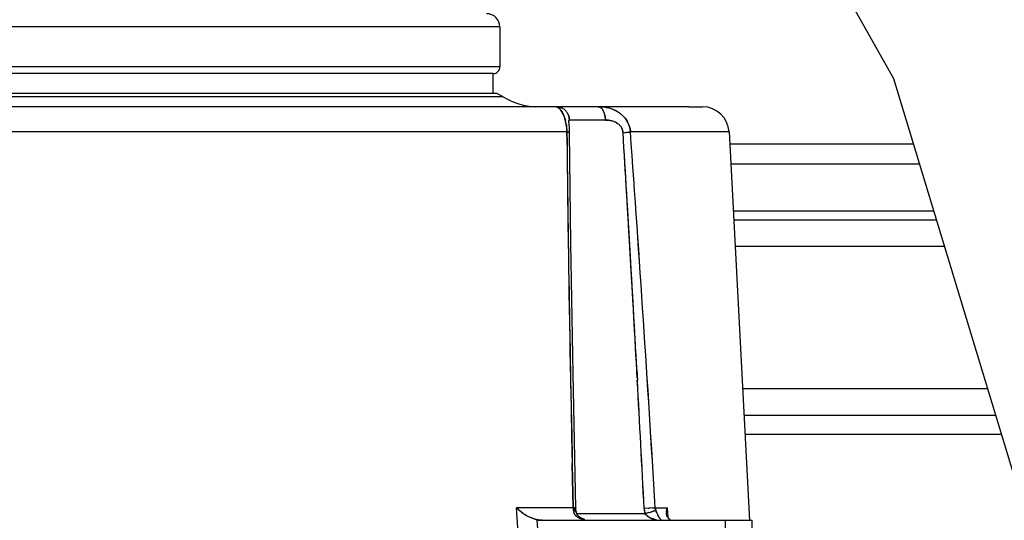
# Model space of a CAD drawing. Header units: millimetres. Extents: x 4086 to 10416, y 123 to 1549.
# Tile 176 of 256: x 7353 to 7372, y 763 to 772. Entities that reach past the tile are written whole.
import ezdxf

# ---------------------------------------------------------------- set-up
doc = ezdxf.new("R2010")
doc.units = ezdxf.units.MM
doc.layers.add('外形图', color=7, linetype='Continuous')

msp = doc.modelspace()

# ---------------------------------------------------------------- linework, layer by layer
at = {"layer": '外形图', "color": 7, "linetype": 'Continuous'}
for p, q in [((7362.11, 772.007), (7340.396, 772.007)), ((7362.289, 772.007), (7362.11, 772.007)), ((7362.289, 772.007), (7362.289, 771.257)), ((7362.111, 771.257), (7339.291, 771.257)), ((7362.289, 771.257), (7362.11, 771.257)), ((7362.164, 771.132), (7339.58, 771.132)), ((7362.164, 770.757), (7362.164, 771.132)), ((7362.169, 770.695), (7339.402, 770.695)), ((7362.234, 770.757), (7339.466, 770.757)), ((7362.348, 770.695), (7362.169, 770.695)), ((7362.348, 770.695), (7362.234, 770.757)), ((7365.838, 770.507), (7335.028, 770.507)), ((7365.838, 770.507), (7366.096, 770.507)), ((7363.585, 770.222), (7363.584, 770.23)), ((7363.585, 770.214), (7363.585, 770.222)), ((7363.588, 770.187), (7363.585, 770.215)), ((7364.271, 770.257), (7363.595, 770.257)), ((7363.549, 770.033), (7343.361, 770.033)), ((7363.549, 770.033), (7363.549, 770.02)), ((7363.595, 770.1), (7363.588, 770.19)), ((7363.597, 770.023), (7363.594, 770.102)), ((7363.597, 770.023), (7363.595, 770.02)), ((7366.596, 770.033), (7364.742, 770.033)), ((7366.596, 770.033), (7366.979, 762.73)), ((7363.55, 769.862), (7363.549, 770.02)), ((7370.058, 769.802), (7366.608, 769.802)), ((7366.627, 769.435), (7370.169, 769.435)), ((7370.44, 768.543), (7366.674, 768.543)), ((7366.682, 768.382), (7370.488, 768.382)), ((7370.64, 767.882), (7366.709, 767.882)), ((7364.861, 765.56), (7364.872, 765.364)), ((7371.451, 765.207), (7366.849, 765.207)), ((7366.875, 764.707), (7371.602, 764.707)), ((7366.894, 764.352), (7371.71, 764.352)), ((7363.667, 762.969), (7363.648, 763.802)), ((7363.667, 762.969), (7362.599, 762.969)), ((7362.697, 761.582), (7362.599, 762.969)), ((7362.613, 762.956), (7362.614, 762.955)), ((7362.683, 762.896), (7362.686, 762.894)), ((7363.701, 762.966), (7363.706, 762.966)), ((7363.723, 762.886), (7363.718, 762.962)), ((7363.743, 762.835), (7363.723, 762.886)), ((7363.742, 762.836), (7363.723, 762.886)), ((7365.015, 762.857), (7363.734, 762.857)), ((7363.796, 762.782), (7363.742, 762.836)), ((7363.798, 762.781), (7363.743, 762.835)), ((7365.085, 762.961), (7365, 762.956)), ((7365.029, 762.861), (7365.015, 762.857)), ((7365.084, 762.961), (7365.1, 762.962)), ((7365.157, 762.966), (7365.1, 762.962)), ((7365.208, 762.969), (7365.435, 762.969)), ((7365.435, 762.969), (7365.445, 762.788)), ((7362.983, 762.743), (7363.065, 761.595)), ((7363.082, 762.732), (7367.021, 762.732)), ((7363.878, 762.746), (7363.796, 762.782)), ((7363.879, 762.745), (7363.797, 762.781)), ((7366.52, 762.732), (7366.52, 731.17)), ((7367.021, 762.732), (7367.021, 731.17))]:
    msp.add_line(p, q, dxfattribs=at)
for points in [[(7366.11, 777.391), (7369.684, 771.037), (7371.951, 763.554), (7372.998, 755.244), (7373.337, 746.216), (7373.314, 736.347), (7373.209, 725.659)], [(7363.718, 762.962), (7363.664, 765.489), (7363.622, 767.943), (7363.597, 770.023)]]:
    msp.add_lwpolyline(points, dxfattribs=at)
for centre, radius, start, end in [((7362.039, 772.007), 0.25, 0.0003, 90.0003), ((7362.164, 771.257), 0.125, 270.0003, 0.0003), ((7363.006, 771.757), 1.25, 238.2119, 268.1792), ((7363.268, 770.335), 0.197, 44.696, 47.2948), ((7363.243, 770.312), 0.231, 42.636, 44.3858), ((7363.214, 770.286), 0.269, 39.3621, 42.6015), ((7363.346, 770.259), 0.248, 61.7619, 67.4686), ((7363.348, 770.262), 0.245, 61.7343, 67.5088), ((7363.345, 770.258), 0.25, 45.2279, 61.6979), ((7363.346, 770.258), 0.25, 45.2188, 61.7117), ((7363.344, 770.257), 0.251, 31.4065, 45.1403), ((7363.345, 770.258), 0.25, 31.4015, 45.1549), ((7364.157, 769.808), 0.697, 72.465, 78.0804), ((7364.16, 769.815), 0.69, 72.4896, 77.6766), ((7364.17, 769.849), 0.654, 67.6268, 72.4496), ((7364.174, 769.86), 0.643, 67.553, 72.4676), ((7364.212, 769.933), 0.56, 53.4333, 58.738), ((7366.096, 770.007), 0.5, 3.0003, 90.0003), ((7362.953, 770.124), 0.578, 22.3811, 27.0803), ((7362.868, 770.088), 0.67, 19.1697, 22.4266), ((7362.668, 770.028), 0.879, 11.0295, 13.9908), ((7362.711, 770.041), 0.834, 11.5565, 13.8609), ((7362.676, 770.033), 0.87, 10.768, 11.5606), ((7363.344, 770.257), 0.251, 22.6075, 31.3797), ((7363.345, 770.258), 0.25, 22.5891, 31.4123), ((7363.898, 770.272), 0.371, 12.4841, 16.8972), ((7363.9, 770.272), 0.369, 12.4683, 16.9135), ((7364.294, 769.868), 0.387, 69.5248, 75.1665), ((7364.301, 769.887), 0.367, 69.4994, 75.4223), ((7364.226, 769.953), 0.535, 46.5502, 53.4477), ((7364.23, 769.959), 0.529, 46.4357, 53.4236), ((7364.28, 769.999), 0.464, 24.8109, 30.7452), ((7364.283, 770.001), 0.461, 26.4545, 30.7648), ((7362.638, 770.022), 0.91, 9.9318, 11.042), ((7362.556, 770.008), 0.993, 1.4474, 9.8732), ((7364.01, 777.371), 7.375, 274.6076, 275.0458), ((7364.013, 777.338), 7.342, 274.6056, 275.0459), ((7364.23, 774.875), 4.869, 275.0443, 275.4802), ((7364.237, 774.8), 4.793, 275.0398, 275.4828), ((7364.363, 773.479), 3.466, 275.4992, 275.6787), ((7364.363, 773.477), 3.464, 275.4954, 275.6752), ((7364.289, 770.004), 0.455, 24.7547, 26.442), ((7364.291, 770.005), 0.452, 22.5058, 24.7937), ((7364.317, 770.008), 0.426, 3.351, 6.5095), ((7364.313, 770.008), 0.43, 3.3299, 5.8131), ((6771.896, 727.349), 594.381, 3.435714, 4.118165), ((6771.896, 727.349), 594.38, 3.435717, 4.118167), ((6771.897, 727.349), 594.38, 3.435714, 4.118165), ((6780.195, 727.896), 586.064, 3.430894, 4.123029), ((7802.874, 774.098), 439.344, 180.5319, 180.89117), ((7802.872, 774.098), 439.342, 180.5319, 180.89114), ((7801.887, 774.085), 438.357, 180.55202, 180.89137), ((7777.789, 773.801), 414.258, 180.54481, 180.90373), ((6696.669, 728.974), 669.194, 3.120623, 3.516542), ((6698.31, 729.069), 667.55, 3.123169, 3.517013), ((6703.492, 729.372), 662.359, 3.131964, 3.518422), ((6752.946, 732.245), 612.822, 3.116387, 3.534084), ((7929.737, 776.19), 566.224, 180.90296, 181.2537), ((7925.281, 776.105), 561.767, 180.90153, 181.25493), ((7928.063, 776.14), 564.55, 180.90074, 181.33681), ((7928.054, 776.14), 564.54, 180.9007, 181.33682), ((6459.898, 716.042), 906.317, 2.967159, 3.11962), ((6552.773, 720.98), 813.31, 2.958441, 3.128301), ((6552.782, 720.981), 813.302, 2.958419, 3.128318), ((6552.809, 720.982), 813.275, 2.958425, 3.128322), ((7363.092, 763.457), 0.693, 224.7401, 226.4174), ((7363.09, 763.455), 0.691, 224.734, 226.2905), ((7363.083, 763.447), 0.68, 224.7004, 225.6529), ((7363.574, 763.997), 1.416, 226.5247, 227.2828), ((7363.358, 763.775), 1.108, 232.5067, 234.9666), ((7363.332, 763.741), 1.065, 232.4935, 233.707), ((7363.336, 763.746), 1.072, 232.6846, 233.7066), ((7363.387, 763.816), 1.159, 233.7099, 234.9518), ((7363.387, 763.816), 1.158, 233.7081, 234.9503), ((7363.36, 763.776), 1.11, 234.9105, 237.0385), ((7363.359, 763.775), 1.109, 234.9087, 237.0516), ((7363.355, 763.768), 1.101, 234.8963, 237.1793), ((7363.256, 763.618), 0.921, 234.5542, 237.1334), ((7363.228, 763.574), 0.87, 237.0953, 244.3425), ((7366.551, 762.981), 2.884, 180.2392, 180.5647), ((7366.426, 762.981), 2.759, 180.2473, 180.5878), ((7366.407, 762.981), 2.741, 180.2465, 180.6318), ((7366.102, 762.978), 2.435, 180.5863, 180.9761), ((7365.812, 762.973), 2.145, 180.5443, 181.4267), ((7366.08, 762.977), 2.413, 180.6322, 180.9771), ((7365.712, 762.971), 2.045, 180.9738, 181.4351), ((7363.81, 762.928), 0.144, 202.3573, 208.2841), ((7364.982, 762.981), 1.283, 181.1319, 183.3071), ((7363.682, 762.803), 0.165, 81.2646, 82.9758), ((7363.706, 762.884), 0.0175, 7.1104, 17.8994), ((7363.706, 762.884), 0.0171, 5.815, 17.3288), ((7365.506, 762.982), 0.507, 182.9668, 186.7452), ((7365.287, 762.951), 0.287, 185.7307, 188.295), ((7365.505, 762.982), 0.505, 186.7473, 188.1971), ((7365.506, 762.982), 0.506, 188.1977, 190.5187), ((7365.51, 762.983), 0.511, 190.5227, 194.2666), ((7360.052, 779.564), 17.428, 286.544, 286.8264), ((7360.041, 779.599), 17.465, 286.5917, 286.8326), ((7361.343, 775.296), 12.97, 286.8275, 287.0169), ((7361.431, 775.007), 12.668, 286.8305, 287.0164), ((7362.479, 771.582), 9.085, 287.0165, 287.216), ((7362.547, 771.36), 8.854, 287.0182, 287.2264), ((7362.556, 771.33), 8.822, 287.018, 287.231), ((7364.214, 777.861), 14.925, 273.6223, 273.8218), ((7364.214, 777.857), 14.921, 273.6223, 273.8219), ((7365.388, 762.983), 0.18, 184.3111, 194.9512), ((7365.4, 762.986), 0.192, 194.9202, 200.0725), ((7365.398, 762.985), 0.19, 194.8463, 200.0505), ((7366.677, 763.448), 1.55, 199.9333, 201.1427), ((7365.829, 763.107), 0.637, 202.8554, 205.741), ((7365.858, 763.121), 0.668, 203.0429, 205.6915), ((7365.635, 762.877), 0.217, 179.1008, 183.269), ((7365.635, 762.877), 0.217, 179.1145, 183.2695), ((7365.634, 762.877), 0.216, 179.2456, 183.2726), ((7365.554, 762.862), 0.135, 201.9542, 208.3589), ((7363.911, 763.039), 0.295, 240.4205, 242.7359), ((7363.923, 763.061), 0.32, 242.7452, 245.5729), ((7363.923, 763.062), 0.322, 243.0108, 245.5588), ((7363.935, 763.088), 0.349, 245.5634, 247.5738), ((7363.934, 763.087), 0.348, 245.5536, 247.57), ((7365.302, 763.181), 0.445, 250.1046, 253.6219), ((7365.308, 763.203), 0.468, 253.6096, 255.3836), ((7365.32, 763.251), 0.517, 255.4942, 261.0887), ((7365.319, 763.248), 0.514, 255.4466, 260.6099), ((7365.472, 762.905), 0.225, 214.9965, 218.5582), ((7365.471, 762.905), 0.225, 214.9769, 218.5417), ((7365.547, 762.859), 0.128, 208.3491, 214.6954), ((7365.539, 762.851), 0.116, 212.328, 219.4008), ((7365.538, 762.851), 0.116, 212.3013, 219.3656), ((7365.537, 762.85), 0.115, 219.4288, 234.4313), ((7365.537, 762.85), 0.114, 219.395, 234.3956), ((7365.54, 762.855), 0.12, 234.451, 244.7679), ((7365.54, 762.855), 0.12, 234.4148, 244.7764), ((7365.54, 762.854), 0.119, 234.4816, 242.3884)]:
    msp.add_arc(centre, radius, start, end, dxfattribs=at)
for points, knots in [([(7363.347, 770.507), (7363.363, 770.507), (7363.385, 770.495), (7363.402, 770.479), (7363.408, 770.473)], [0, 0, 0, 0, 6149.076824, 9097.582076, 9097.582076, 9097.582076, 9097.582076]), ([(7363.423, 770.457), (7363.42, 770.46), (7363.415, 770.465), (7363.411, 770.471), (7363.408, 770.473)], [0, 0, 0, 0, 4694.092711, 9099.037572, 9099.037572, 9099.037572, 9099.037572]), ([(7364.188, 770.488), (7364.191, 770.485), (7364.198, 770.479), (7364.205, 770.472), (7364.208, 770.468)], [0, 0, 0, 0, 4436.525773, 9118.304689, 9118.304689, 9118.304689, 9118.304689]), ([(7364.208, 770.468), (7364.205, 770.472), (7364.198, 770.479), (7364.191, 770.485), (7364.188, 770.488)], [0, 0, 0, 0, 4711.259443, 9118.334947, 9118.334947, 9118.334947, 9118.334947]), ([(7364.208, 770.468), (7364.212, 770.463), (7364.221, 770.451), (7364.228, 770.439), (7364.232, 770.432)], [0, 0, 0, 0, 4404.715147, 9119.14453, 9119.14453, 9119.14453, 9119.14453]), ([(7364.232, 770.432), (7364.228, 770.439), (7364.221, 770.451), (7364.212, 770.463), (7364.208, 770.468)], [0, 0, 0, 0, 4728.752261, 9119.211507, 9119.211507, 9119.211507, 9119.211507]), ([(7363.585, 770.244), (7363.584, 770.242), (7363.584, 770.238), (7363.584, 770.233), (7363.584, 770.23)], [0, 0, 0, 0, 4057.72195, 9106.39009, 9106.39009, 9106.39009, 9106.39009]), ([(7363.585, 770.244), (7363.584, 770.242), (7363.584, 770.238), (7363.584, 770.233), (7363.584, 770.23)], [0, 0, 0, 0, 4057.866241, 9106.390094, 9106.390094, 9106.390094, 9106.390094]), ([(7363.585, 770.244), (7363.584, 770.242), (7363.584, 770.238), (7363.584, 770.233), (7363.584, 770.23)], [0, 0, 0, 0, 4056.730955, 9106.390069, 9106.390069, 9106.390069, 9106.390069]), ([(7363.584, 770.23), (7363.584, 770.233), (7363.584, 770.237), (7363.584, 770.242), (7363.585, 770.244)], [0, 0, 0, 0, 5008.611218, 9106.421273, 9106.421273, 9106.421273, 9106.421273]), ([(7363.584, 770.23), (7363.584, 770.233), (7363.584, 770.237), (7363.584, 770.242), (7363.585, 770.244)], [0, 0, 0, 0, 5009.393867, 9106.420995, 9106.420995, 9106.420995, 9106.420995]), ([(7363.584, 770.23), (7363.584, 770.233), (7363.584, 770.237), (7363.584, 770.242), (7363.585, 770.244)], [0, 0, 0, 0, 5009.796717, 9106.420711, 9106.420711, 9106.420711, 9106.420711]), ([(7363.595, 770.257), (7363.593, 770.257), (7363.588, 770.255), (7363.586, 770.25), (7363.585, 770.248)], [0, 0, 0, 0, 3987.586705, 9106.300627, 9106.300627, 9106.300627, 9106.300627]), ([(7363.585, 770.244), (7363.585, 770.248), (7363.586, 770.255), (7363.593, 770.257), (7363.595, 770.257)], [0, 0, 0, 0, 5483.773918, 9106.300289, 9106.300289, 9106.300289, 9106.300289]), ([(7363.585, 770.244), (7363.585, 770.248), (7363.586, 770.255), (7363.593, 770.257), (7363.595, 770.257)], [0, 0, 0, 0, 5482.581184, 9106.300246, 9106.300246, 9106.300246, 9106.300246]), ([(7363.585, 770.244), (7363.585, 770.248), (7363.586, 770.255), (7363.593, 770.257), (7363.595, 770.257)], [0, 0, 0, 0, 5481.771738, 9106.300165, 9106.300165, 9106.300165, 9106.300165]), ([(7363.585, 770.248), (7363.585, 770.247), (7363.585, 770.246), (7363.585, 770.245), (7363.585, 770.244)], [0, 0, 0, 0, 4367.162576, 9106.356924, 9106.356924, 9106.356924, 9106.356924]), ([(7363.549, 770.033), (7363.554, 770.033), (7363.564, 770.032), (7363.575, 770.03), (7363.579, 770.029)], [0, 0, 0, 0, 5019.244405, 9108.680282, 9108.680282, 9108.680282, 9108.680282]), ([(7363.579, 770.029), (7363.575, 770.03), (7363.564, 770.032), (7363.554, 770.033), (7363.549, 770.033)], [0, 0, 0, 0, 4086.367527, 9108.689785, 9108.689785, 9108.689785, 9108.689785]), ([(7363.579, 770.029), (7363.58, 770.029), (7363.582, 770.029), (7363.585, 770.028), (7363.586, 770.028)], [0, 0, 0, 0, 4779.058591, 9109.275394, 9109.275394, 9109.275394, 9109.275394]), ([(7363.585, 770.028), (7363.584, 770.028), (7363.582, 770.029), (7363.58, 770.029), (7363.579, 770.029)], [0, 0, 0, 0, 4333.212806, 9109.276009, 9109.276009, 9109.276009, 9109.276009]), ([(7363.592, 770.026), (7363.591, 770.027), (7363.589, 770.027), (7363.587, 770.028), (7363.585, 770.028)], [0, 0, 0, 0, 4125.394936, 9109.460751, 9109.460751, 9109.460751, 9109.460751]), ([(7363.586, 770.028), (7363.587, 770.028), (7363.589, 770.027), (7363.591, 770.027), (7363.592, 770.026)], [0, 0, 0, 0, 4991.634592, 9109.457576, 9109.457576, 9109.457576, 9109.457576]), ([(7363.592, 770.026), (7363.593, 770.026), (7363.594, 770.026), (7363.595, 770.025), (7363.595, 770.025)], [0, 0, 0, 0, 5001.065537, 9109.61581, 9109.61581, 9109.61581, 9109.61581]), ([(7363.595, 770.025), (7363.595, 770.025), (7363.594, 770.026), (7363.593, 770.026), (7363.592, 770.026)], [0, 0, 0, 0, 4138.547959, 9109.617945, 9109.617945, 9109.617945, 9109.617945]), ([(7363.595, 770.025), (7363.596, 770.025), (7363.597, 770.024), (7363.597, 770.023), (7363.597, 770.023)], [0, 0, 0, 0, 5402.193904, 9109.707136, 9109.707136, 9109.707136, 9109.707136]), ([(7363.597, 770.023), (7363.597, 770.023), (7363.597, 770.024), (7363.596, 770.025), (7363.595, 770.025)], [0, 0, 0, 0, 3659.186867, 9109.714063, 9109.714063, 9109.714063, 9109.714063]), ([(7364.742, 770.033), (7364.737, 770.033), (7364.725, 770.031), (7364.713, 770.03), (7364.706, 770.029)], [0, 0, 0, 0, 4123.693605, 9137.566482, 9137.566482, 9137.566482, 9137.566482]), ([(7364.706, 770.029), (7364.713, 770.03), (7364.725, 770.031), (7364.737, 770.033), (7364.742, 770.033)], [0, 0, 0, 0, 5009.482449, 9137.579415, 9137.579415, 9137.579415, 9137.579415]), ([(7363.667, 762.969), (7363.673, 762.969), (7363.685, 762.968), (7363.696, 762.967), (7363.701, 762.966)], [0, 0, 0, 0, 5106.940757, 9210.172161, 9210.172161, 9210.172161, 9210.172161]), ([(7363.702, 762.966), (7363.697, 762.967), (7363.685, 762.968), (7363.673, 762.969), (7363.667, 762.969)], [0, 0, 0, 0, 4074.085275, 9210.189136, 9210.189136, 9210.189136, 9210.189136]), ([(7363.668, 762.92), (7363.674, 762.918), (7363.686, 762.915), (7363.698, 762.911), (7363.703, 762.908)], [0, 0, 0, 0, 4976.824095, 9210.942744, 9210.942744, 9210.942744, 9210.942744]), ([(7363.686, 762.915), (7363.683, 762.916), (7363.677, 762.917), (7363.671, 762.919), (7363.668, 762.92)], [0, 0, 0, 0, 4455.277936, 9210.767433, 9210.767433, 9210.767433, 9210.767433]), ([(7363.684, 762.86), (7363.688, 762.854), (7363.696, 762.841), (7363.706, 762.829), (7363.711, 762.824)], [0, 0, 0, 0, 4588.021873, 9212.158457, 9212.158457, 9212.158457, 9212.158457]), ([(7363.711, 762.824), (7363.706, 762.829), (7363.696, 762.841), (7363.688, 762.854), (7363.684, 762.86)], [0, 0, 0, 0, 4625.527086, 9212.232866, 9212.232866, 9212.232866, 9212.232866]), ([(7363.703, 762.908), (7363.701, 762.909), (7363.695, 762.912), (7363.689, 762.914), (7363.686, 762.915)], [0, 0, 0, 0, 4380.827563, 9211.309273, 9211.309273, 9211.309273, 9211.309273]), ([(7363.7, 762.923), (7363.7, 762.928), (7363.7, 762.939), (7363.7, 762.95), (7363.701, 762.955)], [0, 0, 0, 0, 4583.388321, 9211.017386, 9211.017386, 9211.017386, 9211.017386]), ([(7363.7, 762.923), (7363.7, 762.928), (7363.7, 762.939), (7363.7, 762.95), (7363.701, 762.955)], [0, 0, 0, 0, 4583.388097, 9211.017365, 9211.017365, 9211.017365, 9211.017365]), ([(7363.7, 762.923), (7363.7, 762.928), (7363.7, 762.939), (7363.7, 762.95), (7363.701, 762.955)], [0, 0, 0, 0, 4583.387973, 9211.017087, 9211.017087, 9211.017087, 9211.017087]), ([(7363.703, 762.908), (7363.705, 762.907), (7363.707, 762.906), (7363.709, 762.905), (7363.71, 762.904)], [0, 0, 0, 0, 4741.679905, 9211.713571, 9211.713571, 9211.713571, 9211.713571]), ([(7363.711, 762.904), (7363.709, 762.904), (7363.707, 762.906), (7363.705, 762.907), (7363.703, 762.908)], [0, 0, 0, 0, 4460.033562, 9211.730288, 9211.730288, 9211.730288, 9211.730288]), ([(7363.706, 762.966), (7363.709, 762.965), (7363.713, 762.965), (7363.718, 762.963), (7363.718, 762.962)], [0, 0, 0, 0, 6610.199302, 9211.033644, 9211.033644, 9211.033644, 9211.033644]), ([(7363.718, 762.962), (7363.718, 762.961), (7363.713, 762.959), (7363.709, 762.958), (7363.706, 762.957)], [0, 0, 0, 0, 2741.795302, 9211.117449, 9211.117449, 9211.117449, 9211.117449]), ([(7363.718, 762.962), (7363.718, 762.963), (7363.713, 762.965), (7363.71, 762.965), (7363.707, 762.966)], [0, 0, 0, 0, 2646.407908, 9211.073429, 9211.073429, 9211.073429, 9211.073429]), ([(7363.71, 762.904), (7363.713, 762.902), (7363.719, 762.897), (7363.723, 762.89), (7363.723, 762.886)], [0, 0, 0, 0, 5109.087226, 9212.053286, 9212.053286, 9212.053286, 9212.053286]), ([(7363.723, 762.89), (7363.722, 762.892), (7363.718, 762.898), (7363.713, 762.902), (7363.711, 762.904)], [0, 0, 0, 0, 4155.04411, 9212.084354, 9212.084354, 9212.084354, 9212.084354]), ([(7363.711, 762.824), (7363.714, 762.821), (7363.721, 762.814), (7363.728, 762.808), (7363.732, 762.805)], [0, 0, 0, 0, 4605.483345, 9213.253622, 9213.253622, 9213.253622, 9213.253622]), ([(7363.732, 762.805), (7363.728, 762.808), (7363.721, 762.814), (7363.714, 762.821), (7363.711, 762.824)], [0, 0, 0, 0, 4606.965502, 9213.287819, 9213.287819, 9213.287819, 9213.287819]), ([(7363.718, 762.961), (7363.718, 762.961), (7363.718, 762.961), (7363.718, 762.962), (7363.718, 762.962)], [0, 0, 0, 0, 4999.625509, 9211.243989, 9211.243989, 9211.243989, 9211.243989]), ([(7363.723, 762.882), (7363.723, 762.883), (7363.723, 762.884), (7363.723, 762.886), (7363.723, 762.886)], [0, 0, 0, 0, 4633.366172, 9212.457356, 9212.457356, 9212.457356, 9212.457356]), ([(7363.723, 762.886), (7363.723, 762.886), (7363.723, 762.884), (7363.723, 762.883), (7363.723, 762.882)], [0, 0, 0, 0, 4584.694366, 9212.447297, 9212.447297, 9212.447297, 9212.447297]), ([(7365, 762.956), (7365, 762.95), (7365.001, 762.939), (7365.002, 762.928), (7365.002, 762.923)], [0, 0, 0, 0, 4618.847513, 9243.299374, 9243.299374, 9243.299374, 9243.299374]), ([(7365.002, 762.923), (7365.003, 762.917), (7365.004, 762.906), (7365.006, 762.895), (7365.008, 762.89)], [0, 0, 0, 0, 4626.698506, 9243.860111, 9243.860111, 9243.860111, 9243.860111]), ([(7365.004, 762.91), (7365.004, 762.907), (7365.005, 762.9), (7365.007, 762.893), (7365.008, 762.89)], [0, 0, 0, 0, 4623.260144, 9244.050487, 9244.050487, 9244.050487, 9244.050487]), ([(7365.008, 762.89), (7365.009, 762.885), (7365.012, 762.874), (7365.017, 762.864), (7365.019, 762.859)], [0, 0, 0, 0, 4587.498761, 9244.522891, 9244.522891, 9244.522891, 9244.522891]), ([(7365.214, 762.936), (7365.213, 762.942), (7365.21, 762.952), (7365.209, 762.964), (7365.208, 762.969)], [0, 0, 0, 0, 4624.581644, 9248.421184, 9248.421184, 9248.421184, 9248.421184]), ([(7365.231, 762.889), (7365.229, 762.894), (7365.225, 762.905), (7365.221, 762.915), (7365.219, 762.92)], [0, 0, 0, 0, 4644.496638, 9249.448492, 9249.448492, 9249.448492, 9249.448492]), ([(7365.231, 762.889), (7365.233, 762.884), (7365.237, 762.874), (7365.241, 762.864), (7365.243, 762.859)], [0, 0, 0, 0, 4695.382538, 9250.105038, 9250.105038, 9250.105038, 9250.105038]), ([(7365.242, 762.86), (7365.24, 762.865), (7365.236, 762.875), (7365.233, 762.884), (7365.231, 762.889)], [0, 0, 0, 0, 4557.09896, 9250.164422, 9250.164422, 9250.164422, 9250.164422]), ([(7365.256, 762.831), (7365.258, 762.826), (7365.262, 762.818), (7365.267, 762.809), (7365.269, 762.805)], [0, 0, 0, 0, 4806.328109, 9251.555862, 9251.555862, 9251.555862, 9251.555862]), ([(7365.269, 762.805), (7365.267, 762.809), (7365.262, 762.817), (7365.258, 762.826), (7365.256, 762.831)], [0, 0, 0, 0, 4444.877774, 9251.621869, 9251.621869, 9251.621869, 9251.621869]), ([(7365.424, 762.828), (7365.422, 762.834), (7365.42, 762.846), (7365.419, 762.858), (7365.418, 762.864)], [0, 0, 0, 0, 4581.299138, 9255.135115, 9255.135115, 9255.135115, 9255.135115]), ([(7365.424, 762.828), (7365.422, 762.834), (7365.42, 762.846), (7365.419, 762.858), (7365.418, 762.865)], [0, 0, 0, 0, 4581.389595, 9255.132743, 9255.132743, 9255.132743, 9255.132743]), ([(7365.424, 762.828), (7365.422, 762.834), (7365.42, 762.846), (7365.419, 762.858), (7365.418, 762.864)], [0, 0, 0, 0, 4581.288552, 9255.135355, 9255.135355, 9255.135355, 9255.135355]), ([(7365.429, 762.812), (7365.428, 762.815), (7365.426, 762.82), (7365.425, 762.825), (7365.424, 762.828)], [0, 0, 0, 0, 4613.320513, 9255.716943, 9255.716943, 9255.716943, 9255.716943]), ([(7365.429, 762.812), (7365.428, 762.815), (7365.426, 762.82), (7365.425, 762.825), (7365.424, 762.828)], [0, 0, 0, 0, 4613.310272, 9255.716825, 9255.716825, 9255.716825, 9255.716825]), ([(7365.429, 762.812), (7365.428, 762.814), (7365.426, 762.82), (7365.425, 762.825), (7365.424, 762.828)], [0, 0, 0, 0, 4613.436255, 9255.71806, 9255.71806, 9255.71806, 9255.71806]), ([(7365.44, 762.789), (7365.438, 762.793), (7365.434, 762.8), (7365.431, 762.808), (7365.429, 762.812)], [0, 0, 0, 0, 4627.154337, 9256.155588, 9256.155588, 9256.155588, 9256.155588]), ([(7365.44, 762.789), (7365.438, 762.793), (7365.434, 762.8), (7365.431, 762.808), (7365.429, 762.812)], [0, 0, 0, 0, 4627.125619, 9256.155321, 9256.155321, 9256.155321, 9256.155321]), ([(7365.44, 762.789), (7365.438, 762.793), (7365.434, 762.8), (7365.431, 762.808), (7365.429, 762.812)], [0, 0, 0, 0, 4627.390651, 9256.157951, 9256.157951, 9256.157951, 9256.157951]), ([(7362.983, 762.743), (7362.988, 762.742), (7362.999, 762.74), (7363.01, 762.737), (7363.015, 762.737)], [0, 0, 0, 0, 4594.4841, 9196.325325, 9196.325325, 9196.325325, 9196.325325]), ([(7363.015, 762.737), (7363.01, 762.738), (7363, 762.741), (7362.99, 762.746), (7362.985, 762.748)], [0, 0, 0, 0, 4553.180031, 9196.329791, 9196.329791, 9196.329791, 9196.329791]), ([(7363.015, 762.737), (7363.018, 762.736), (7363.023, 762.735), (7363.029, 762.735), (7363.031, 762.734)], [0, 0, 0, 0, 4602.775521, 9197.068083, 9197.068083, 9197.068083, 9197.068083]), ([(7363.015, 762.737), (7363.018, 762.736), (7363.023, 762.735), (7363.029, 762.735), (7363.032, 762.734)], [0, 0, 0, 0, 4602.871667, 9197.068552, 9197.068552, 9197.068552, 9197.068552]), ([(7363.031, 762.734), (7363.029, 762.735), (7363.023, 762.735), (7363.018, 762.737), (7363.015, 762.737)], [0, 0, 0, 0, 4598.766086, 9197.059258, 9197.059258, 9197.059258, 9197.059258]), ([(7363.031, 762.734), (7363.034, 762.734), (7363.04, 762.734), (7363.045, 762.733), (7363.048, 762.733)], [0, 0, 0, 0, 4599.195697, 9197.503333, 9197.503333, 9197.503333, 9197.503333]), ([(7363.048, 762.733), (7363.045, 762.733), (7363.04, 762.733), (7363.034, 762.734), (7363.031, 762.734)], [0, 0, 0, 0, 4603.1936, 9197.496377, 9197.496377, 9197.496377, 9197.496377]), ([(7363.032, 762.734), (7363.034, 762.734), (7363.04, 762.734), (7363.045, 762.733), (7363.048, 762.733)], [0, 0, 0, 0, 4599.19868, 9197.507061, 9197.507061, 9197.507061, 9197.507061]), ([(7363.048, 762.733), (7363.053, 762.733), (7363.064, 762.734), (7363.075, 762.736), (7363.08, 762.737)], [0, 0, 0, 0, 4554.323031, 9198.036303, 9198.036303, 9198.036303, 9198.036303]), ([(7363.048, 762.733), (7363.053, 762.733), (7363.064, 762.734), (7363.075, 762.736), (7363.08, 762.737)], [0, 0, 0, 0, 4554.518809, 9198.035039, 9198.035039, 9198.035039, 9198.035039]), ([(7363.082, 762.732), (7363.076, 762.732), (7363.065, 762.732), (7363.054, 762.732), (7363.048, 762.733)], [0, 0, 0, 0, 4595.391035, 9198.051529, 9198.051529, 9198.051529, 9198.051529]), ([(7363.765, 762.782), (7363.76, 762.786), (7363.748, 762.793), (7363.737, 762.801), (7363.732, 762.805)], [0, 0, 0, 0, 4601.660013, 9214.204378, 9214.204378, 9214.204378, 9214.204378]), ([(7365.269, 762.805), (7365.272, 762.8), (7365.278, 762.79), (7365.284, 762.78), (7365.287, 762.776)], [0, 0, 0, 0, 4924.158218, 9252.311199, 9252.311199, 9252.311199, 9252.311199]), ([(7365.287, 762.776), (7365.284, 762.78), (7365.278, 762.79), (7365.272, 762.8), (7365.269, 762.805)], [0, 0, 0, 0, 4327.688958, 9252.388641, 9252.388641, 9252.388641, 9252.388641]), ([(7365.295, 762.765), (7365.299, 762.76), (7365.307, 762.751), (7365.315, 762.744), (7365.319, 762.741)], [0, 0, 0, 0, 5121.433075, 9253.586707, 9253.586707, 9253.586707, 9253.586707]), ([(7365.319, 762.741), (7365.315, 762.744), (7365.307, 762.751), (7365.299, 762.76), (7365.295, 762.765)], [0, 0, 0, 0, 4132.427039, 9253.654874, 9253.654874, 9253.654874, 9253.654874]), ([(7365.442, 762.786), (7365.446, 762.78), (7365.455, 762.77), (7365.465, 762.761), (7365.471, 762.757)], [0, 0, 0, 0, 4555.151112, 9256.976932, 9256.976932, 9256.976932, 9256.976932])]:
    msp.add_open_spline(points, degree=3, knots=knots, dxfattribs=at)
for points in [[(7363.347, 770.507), (7363.379, 770.507), (7363.412, 770.501), (7363.441, 770.488)], [(7363.402, 770.479), (7363.387, 770.493), (7363.367, 770.507), (7363.347, 770.507)], [(7363.423, 770.457), (7363.44, 770.435), (7363.455, 770.412), (7363.468, 770.387)], [(7363.468, 770.387), (7363.455, 770.412), (7363.44, 770.436), (7363.423, 770.457)], [(7364.135, 770.507), (7364.154, 770.507), (7364.173, 770.499), (7364.188, 770.488)], [(7364.188, 770.488), (7364.173, 770.499), (7364.154, 770.507), (7364.135, 770.507)], [(7364.135, 770.507), (7364.193, 770.507), (7364.251, 770.502), (7364.307, 770.489)], [(7364.232, 770.432), (7364.241, 770.416), (7364.248, 770.398), (7364.253, 770.38)], [(7364.253, 770.38), (7364.248, 770.398), (7364.241, 770.416), (7364.232, 770.432)], [(7364.419, 770.454), (7364.464, 770.436), (7364.507, 770.412), (7364.545, 770.383)], [(7364.502, 770.412), (7364.476, 770.428), (7364.448, 770.442), (7364.419, 770.454)], [(7363.468, 770.387), (7363.475, 770.373), (7363.482, 770.358), (7363.488, 770.344)], [(7363.488, 770.344), (7363.502, 770.31), (7363.513, 770.275), (7363.521, 770.24)], [(7363.521, 770.24), (7363.516, 770.263), (7363.509, 770.286), (7363.501, 770.308)], [(7363.576, 770.354), (7363.588, 770.324), (7363.595, 770.29), (7363.595, 770.257)], [(7363.595, 770.257), (7363.595, 770.29), (7363.588, 770.324), (7363.576, 770.354)], [(7364.26, 770.352), (7364.267, 770.321), (7364.271, 770.289), (7364.271, 770.257)], [(7364.271, 770.257), (7364.271, 770.289), (7364.267, 770.321), (7364.26, 770.352)], [(7364.271, 770.257), (7364.312, 770.258), (7364.353, 770.253), (7364.393, 770.242)], [(7364.393, 770.242), (7364.353, 770.253), (7364.312, 770.257), (7364.271, 770.257)], [(7364.429, 770.231), (7364.454, 770.222), (7364.477, 770.21), (7364.499, 770.195)], [(7364.429, 770.231), (7364.454, 770.222), (7364.478, 770.21), (7364.499, 770.195)], [(7364.499, 770.195), (7364.477, 770.21), (7364.454, 770.222), (7364.429, 770.231)], [(7364.429, 770.231), (7364.454, 770.222), (7364.477, 770.21), (7364.499, 770.195)], [(7364.595, 770.342), (7364.627, 770.311), (7364.656, 770.275), (7364.679, 770.237)], [(7364.679, 770.237), (7364.656, 770.275), (7364.627, 770.311), (7364.595, 770.342)], [(7363.531, 770.196), (7363.541, 770.142), (7363.547, 770.088), (7363.549, 770.033)], [(7364.499, 770.195), (7364.513, 770.185), (7364.526, 770.174), (7364.537, 770.162)], [(7364.499, 770.195), (7364.513, 770.185), (7364.526, 770.174), (7364.537, 770.162)], [(7364.499, 770.195), (7364.513, 770.185), (7364.526, 770.174), (7364.537, 770.162)], [(7364.537, 770.162), (7364.551, 770.148), (7364.563, 770.133), (7364.573, 770.116)], [(7364.537, 770.162), (7364.551, 770.148), (7364.563, 770.133), (7364.573, 770.116)], [(7364.573, 770.116), (7364.563, 770.133), (7364.551, 770.148), (7364.537, 770.162)], [(7364.537, 770.162), (7364.551, 770.148), (7364.563, 770.133), (7364.573, 770.116)], [(7364.573, 770.116), (7364.589, 770.087), (7364.6, 770.053), (7364.602, 770.02)], [(7364.602, 770.02), (7364.6, 770.053), (7364.589, 770.087), (7364.573, 770.116)], [(7364.573, 770.116), (7364.589, 770.087), (7364.6, 770.053), (7364.602, 770.02)], [(7364.701, 770.194), (7364.721, 770.151), (7364.735, 770.104), (7364.74, 770.057)], [(7364.741, 770.052), (7364.736, 770.095), (7364.725, 770.138), (7364.709, 770.178)], [(7362.607, 762.961), (7362.631, 762.938), (7362.657, 762.916), (7362.683, 762.896)], [(7362.722, 762.867), (7362.683, 762.895), (7362.647, 762.925), (7362.613, 762.956)], [(7362.756, 762.845), (7362.787, 762.825), (7362.819, 762.806), (7362.852, 762.79)], [(7362.756, 762.844), (7362.787, 762.824), (7362.819, 762.806), (7362.852, 762.79)], [(7362.758, 762.843), (7362.788, 762.824), (7362.819, 762.806), (7362.852, 762.79)], [(7363.668, 762.92), (7363.668, 762.899), (7363.675, 762.878), (7363.685, 762.859)], [(7365.074, 762.801), (7365.052, 762.817), (7365.031, 762.836), (7365.015, 762.857)], [(7365.015, 762.857), (7365.032, 762.836), (7365.052, 762.817), (7365.074, 762.801)], [(7365.168, 762.904), (7365.185, 762.909), (7365.202, 762.914), (7365.219, 762.92)], [(7365.219, 762.92), (7365.203, 762.914), (7365.186, 762.909), (7365.169, 762.904)], [(7365.435, 762.969), (7365.423, 762.939), (7365.417, 762.906), (7365.417, 762.873)], [(7365.417, 762.873), (7365.417, 762.852), (7365.421, 762.831), (7365.428, 762.812)], [(7365.418, 762.88), (7365.418, 762.91), (7365.425, 762.941), (7365.435, 762.969)], [(7365.418, 762.88), (7365.418, 762.91), (7365.425, 762.941), (7365.435, 762.969)], [(7362.852, 762.79), (7362.894, 762.771), (7362.938, 762.754), (7362.983, 762.743)], [(7362.852, 762.79), (7362.894, 762.771), (7362.938, 762.754), (7362.983, 762.743)], [(7362.983, 762.743), (7362.938, 762.754), (7362.894, 762.77), (7362.852, 762.79)], [(7362.852, 762.79), (7362.894, 762.771), (7362.938, 762.754), (7362.983, 762.743)], [(7363.732, 762.805), (7363.746, 762.794), (7363.761, 762.784), (7363.777, 762.776)], [(7363.801, 762.765), (7363.827, 762.754), (7363.855, 762.746), (7363.883, 762.741)], [(7363.883, 762.741), (7363.855, 762.746), (7363.828, 762.754), (7363.801, 762.765)], [(7365.142, 762.766), (7365.118, 762.775), (7365.095, 762.787), (7365.074, 762.801)], [(7365.074, 762.801), (7365.098, 762.785), (7365.124, 762.772), (7365.15, 762.763)], [(7365.19, 762.75), (7365.174, 762.754), (7365.158, 762.759), (7365.142, 762.766)]]:
    msp.add_open_spline(points, degree=3, dxfattribs=at)

doc.saveas('drawing.dxf')
